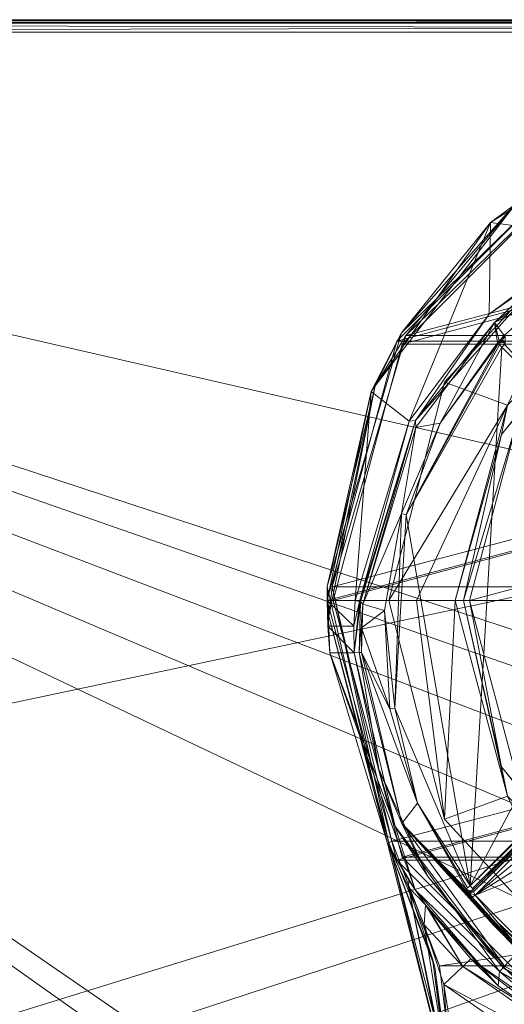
# Model space of a CAD drawing. Header units: millimetres. Extents: x -95 to 95, y -82 to 20.
# Tile 8 of 17: x -33 to -14, y -19 to 20. Entities that reach past the tile are written whole.
import ezdxf

# ---------------------------------------------------------------- set-up
doc = ezdxf.new("R2010")
doc.units = ezdxf.units.MM
doc.header["$LTSCALE"] = 2540
for name, color, linetype, lineweight in [('1', 7, 'Continuous', 18), ('10', 7, 'Continuous', 18), ('105', 7, 'Continuous', 18), ('106', 7, 'Continuous', 18), ('107', 7, 'Continuous', 18), ('115', 7, 'Continuous', 18), ('116', 7, 'Continuous', 18), ('117', 7, 'Continuous', 18), ('141', 7, 'Continuous', 18), ('15', 7, 'Continuous', 18), ('151', 7, 'Continuous', 18), ('156', 7, 'Continuous', 18), ('164', 7, 'Continuous', 18), ('197', 7, 'Continuous', 18), ('2', 7, 'Continuous', 18), ('201', 7, 'Continuous', 18), ('202', 7, 'Continuous', 18), ('203', 7, 'Continuous', 18), ('204', 7, 'Continuous', 18), ('205', 7, 'Continuous', 18), ('206', 7, 'Continuous', 18), ('219', 7, 'Continuous', 18), ('220', 7, 'Continuous', 18), ('221', 7, 'Continuous', 18), ('226', 7, 'Continuous', 18), ('269', 7, 'Continuous', 18), ('270', 7, 'Continuous', 18), ('271', 7, 'Continuous', 18), ('272', 7, 'Continuous', 18), ('273', 7, 'Continuous', 18), ('274', 7, 'Continuous', 18), ('275', 7, 'Continuous', 18), ('276', 7, 'Continuous', 18), ('279', 7, 'Continuous', 18), ('280', 7, 'Continuous', 18), ('32', 7, 'Continuous', 18), ('69', 7, 'Continuous', 18), ('70', 7, 'Continuous', 18), ('71', 7, 'Continuous', 18), ('72', 7, 'Continuous', 18), ('74', 7, 'Continuous', 18), ('77', 7, 'Continuous', 18), ('87', 7, 'Continuous', 18), ('89', 7, 'Continuous', 18), ('91', 7, 'Continuous', 18), ('92', 7, 'Continuous', 18), ('95', 7, 'Continuous', 18)]:
    doc.layers.add(name, color=color, linetype=linetype, lineweight=lineweight)

msp = doc.modelspace()

# ---------------------------------------------------------------- linework, layer by layer
at = {"layer": '1', "color": 7, "linetype": 'Continuous'}
for points in [[(-94.5, 20), (94.5, 20), (-94.5, -20), (-94.5, 20)], [(-94.5, -20), (94.5, 20), (-34.625, -20), (-94.5, -20)], [(-34.625, -20), (94.5, 20), (-29.623, -20.689), (-34.625, -20)], [(-29.623, -20.689), (94.5, 20), (-25.002, -22.699), (-29.623, -20.689)], [(-25.002, -22.699), (94.5, 20), (-21.096, -25.882), (-25.002, -22.699)], [(-21.096, -25.882), (94.5, 20), (-18.193, -30), (-21.096, -25.882)], [(-18.193, -30), (94.5, 20), (25.005, -22.697), (-18.193, -30)]]:
    msp.add_3dface(points, dxfattribs=at)
at = {"layer": '10', "color": 7, "linetype": 'Continuous'}
for points in [[(94.5, 20.5, 0.5), (-94.5, 20.5, 0.5), (94.5, 20.5, 24), (94.5, 20.5, 0.5)], [(94.5, 20.5, 24), (-94.5, 20.5, 0.5), (93.495, 20.5, 27.75), (94.5, 20.5, 24)], [(93.495, 20.5, 27.75), (-94.5, 20.5, 0.5), (90.75, 20.5, 30.495), (93.495, 20.5, 27.75)], [(90.75, 20.5, 30.495), (-94.5, 20.5, 0.5), (87, 20.5, 31.5), (90.75, 20.5, 30.495)], [(87, 20.5, 31.5), (-94.5, 20.5, 0.5), (-87, 20.5, 31.5), (87, 20.5, 31.5)]]:
    msp.add_3dface(points, dxfattribs=at)
at = {"layer": '105', "linetype": 'Continuous'}
for points in [[(-10.333, 15.282, 90), (-17.992, 7.831, 90), (-13.264, 13.205, 90.141), (-10.333, 15.282, 90)], [(-17.824, 7.721, 90.2), (-10.237, 15.106, 90.2), (-13.264, 13.205, 90.141), (-17.824, 7.721, 90.2)], [(-17.992, 7.831, 90), (-19.056, 5.683, 90.141), (-13.264, 13.205, 90.141), (-17.992, 7.831, 90)], [(-19.056, 5.683, 90.141), (-17.824, 7.721, 90.2), (-13.264, 13.205, 90.141), (-19.056, 5.683, 90.141)], [(-17.992, 7.831, 90), (-20.992, -2.424, 90), (-19.056, 5.683, 90.141), (-17.992, 7.831, 90)], [(-20.792, -2.443, 90.2), (-17.824, 7.721, 90.2), (-19.056, 5.683, 90.141), (-20.792, -2.443, 90.2)], [(-20.992, -2.424, 90), (-20.932, -3.623, 90.141), (-19.056, 5.683, 90.141), (-20.992, -2.424, 90)], [(-20.932, -3.623, 90.141), (-20.792, -2.443, 90.2), (-19.056, 5.683, 90.141), (-20.932, -3.623, 90.141)], [(-20.992, -2.424, 90), (-18.558, -12.828, 90), (-20.932, -3.623, 90.141), (-20.992, -2.424, 90)], [(-18.506, -12.801, 90.141), (-20.792, -2.443, 90.2), (-20.932, -3.623, 90.141), (-18.506, -12.801, 90.141)], [(-18.381, -12.735, 90.2), (-20.792, -2.443, 90.2), (-18.506, -12.801, 90.141), (-18.381, -12.735, 90.2)], [(-18.558, -12.828, 90), (-18.506, -12.801, 90.141), (-20.932, -3.623, 90.141), (-18.558, -12.828, 90)]]:
    msp.add_3dface(points, dxfattribs=at)
at = {"layer": '106', "linetype": 'Continuous'}
for points in [[(-16.455, -17.772, 90.2), (-18.381, -12.735, 90.2), (-18.506, -12.801, 90.141), (-16.455, -17.772, 90.2)], [(-18.558, -12.828, 90), (-15.941, -23.125, 90.141), (-18.506, -12.801, 90.141), (-18.558, -12.828, 90)], [(-18.558, -12.828, 90), (-16.649, -17.82, 90), (-15.941, -23.125, 90.141), (-18.558, -12.828, 90)], [(-15.8, -23.125, 90.2), (-16.455, -17.772, 90.2), (-18.506, -12.801, 90.141), (-15.8, -23.125, 90.2)], [(-15.941, -23.125, 90.141), (-15.8, -23.125, 90.2), (-18.506, -12.801, 90.141), (-15.941, -23.125, 90.141)], [(-16.649, -17.82, 90), (-16, -23.125, 90), (-15.941, -23.125, 90.141), (-16.649, -17.82, 90)]]:
    msp.add_3dface(points, dxfattribs=at)
at = {"layer": '107', "linetype": 'Continuous'}
for points in [[(-16.735, -17.486, 85.4), (-18.558, -12.828, 85.4), (-17.705, -14.586, 85.316), (-16.735, -17.486, 85.4)], [(-16, -23.125, 85.4), (-16.735, -17.486, 85.4), (-17.705, -14.586, 85.316), (-16, -23.125, 85.4)], [(-16, -23.125, 85.4), (-17.705, -14.586, 85.316), (-15.941, -23.125, 85.259), (-16, -23.125, 85.4)], [(-17.705, -14.586, 85.316), (-17.08, -16.112, 85.253), (-15.941, -23.125, 85.259), (-17.705, -14.586, 85.316)], [(-17.08, -16.112, 85.253), (-16.281, -18.53, 85.2), (-15.941, -23.125, 85.259), (-17.08, -16.112, 85.253)], [(-16.281, -18.53, 85.2), (-15.932, -20.707, 85.2), (-15.941, -23.125, 85.259), (-16.281, -18.53, 85.2)]]:
    msp.add_3dface(points, dxfattribs=at)
at = {"layer": '115', "linetype": 'Continuous'}
for points in [[(-15.195, -17.495, 83.7), (-8.265, -22.305, 83.7), (-15.513, -17.798, 84.761), (-15.195, -17.495, 83.7)], [(-16.281, -18.53, 85.2), (-15.513, -17.798, 84.761), (-8.437, -22.709, 84.761), (-16.281, -18.53, 85.2)], [(-15.513, -17.798, 84.761), (-8.265, -22.305, 83.7), (-8.437, -22.709, 84.761), (-15.513, -17.798, 84.761)], [(-8.859, -23.683, 85.2), (-16.281, -18.53, 85.2), (-8.437, -22.709, 84.761), (-8.859, -23.683, 85.2)]]:
    msp.add_3dface(points, dxfattribs=at)
at = {"layer": '116', "linetype": 'Continuous'}
for points in [[(-18.558, -12.828, 85.4), (-17.696, -14.307, 84.688), (-17.705, -14.586, 85.316), (-18.558, -12.828, 85.4)], [(-17.696, -14.307, 84.688), (-17.017, -15.305, 84.247), (-17.705, -14.586, 85.316), (-17.696, -14.307, 84.688)], [(-17.017, -15.305, 84.247), (-17.08, -16.112, 85.253), (-17.705, -14.586, 85.316), (-17.017, -15.305, 84.247)], [(-17.08, -16.112, 85.253), (-17.017, -15.305, 84.247), (-15.513, -17.798, 84.761), (-17.08, -16.112, 85.253)], [(-17.017, -15.305, 84.247), (-16.844, -15.541, 84.154), (-15.513, -17.798, 84.761), (-17.017, -15.305, 84.247)], [(-16.844, -15.541, 84.154), (-15.195, -17.495, 83.7), (-15.513, -17.798, 84.761), (-16.844, -15.541, 84.154)], [(-16.281, -18.53, 85.2), (-17.08, -16.112, 85.253), (-15.513, -17.798, 84.761), (-16.281, -18.53, 85.2)]]:
    msp.add_3dface(points, dxfattribs=at)
at = {"layer": '117', "linetype": 'Continuous'}
for points in [[(-17.802, 0.467, 87.7), (-13.933, 7.256, 87.7), (-15.219, -14.542, 87.7), (-17.802, 0.467, 87.7)], [(-13.933, 7.256, 87.7), (-7.182, 0.505, 87.7), (-15.219, -14.542, 87.7), (-13.933, 7.256, 87.7)], [(-18.263, -7.345, 87.7), (-17.802, 0.467, 87.7), (-15.219, -14.542, 87.7), (-18.263, -7.345, 87.7)], [(-7.182, 0.505, 87.7), (-7.182, -6.505, 87.7), (-15.219, -14.542, 87.7), (-7.182, 0.505, 87.7)]]:
    msp.add_3dface(points, dxfattribs=at)
at = {"layer": '141', "linetype": 'Continuous'}
for points in [[(-20.975, -4.027, 61.318), (-21, -2.995, 61.668), (-19.915, -4.03, 61.318), (-20.975, -4.027, 61.318)], [(-21, -2.995, 61.668), (-19.861, -2.995, 61.668), (-19.915, -4.03, 61.318), (-21, -2.995, 61.668)], [(-19.909, -5.108, 61.2), (-20.894, -5.108, 61.2), (-20.975, -4.027, 61.318), (-19.909, -5.108, 61.2)], [(-19.909, -5.108, 61.2), (-20.975, -4.027, 61.318), (-19.915, -4.03, 61.318), (-19.909, -5.108, 61.2)]]:
    msp.add_3dface(points, dxfattribs=at)
at = {"layer": '15', "color": 7, "linetype": 'Continuous'}
for points in [[(87, 20.5, 31.5), (-87, 20.5, 31.5), (-87, 20.354, 31.854), (87, 20.5, 31.5)], [(87, 20.354, 31.854), (87, 20.5, 31.5), (-87, 20.354, 31.854), (87, 20.354, 31.854)], [(-87, 20, 32), (87, 20, 32), (87, 20.354, 31.854), (-87, 20, 32)], [(-87, 20, 32), (87, 20.354, 31.854), (-87, 20.354, 31.854), (-87, 20, 32)]]:
    msp.add_3dface(points, dxfattribs=at)
at = {"layer": '151', "linetype": 'Continuous'}
msp.add_3dface([(-7.182, 0.505, 87.7), (-13.933, 7.256, 87.7), (-13.833, 7.356, 87.641), (-7.182, 0.505, 87.7)], dxfattribs=at)
at = {"layer": '156', "linetype": 'Continuous'}
for points in [[(-15.219, -14.542, 87.7), (-7.182, -6.505, 87.7), (-7.082, -6.605, 87.641), (-15.219, -14.542, 87.7)], [(-15.219, -14.542, 87.7), (-7.082, -6.605, 87.641), (-15.119, -14.642, 87.641), (-15.219, -14.542, 87.7)], [(-7.082, -6.605, 87.641), (-7.04, -6.646, 87.5), (-15.119, -14.642, 87.641), (-7.082, -6.605, 87.641)], [(-7.04, -6.646, 87.5), (-15.077, -14.683, 87.5), (-15.119, -14.642, 87.641), (-7.04, -6.646, 87.5)]]:
    msp.add_3dface(points, dxfattribs=at)
at = {"layer": '164', "linetype": 'Continuous'}
for points in [[(-15.11, -14.716, 86.2), (-7.006, -6.612, 86.2), (-7.014, -6.642, 86.121), (-15.11, -14.716, 86.2)], [(-7.039, -6.726, 86.06), (-15.11, -14.716, 86.2), (-7.014, -6.642, 86.121), (-7.039, -6.726, 86.06)], [(-15.11, -14.716, 86.2), (-7.039, -6.726, 86.06), (-15.088, -14.776, 86.059), (-15.11, -14.716, 86.2)], [(-7.039, -6.726, 86.06), (-7.081, -6.856, 86.017), (-15.088, -14.776, 86.059), (-7.039, -6.726, 86.06)], [(-7.081, -6.856, 86.017), (-7.137, -7.026, 86), (-15.088, -14.776, 86.059), (-7.081, -6.856, 86.017)], [(-7.137, -7.026, 86), (-15.019, -14.908, 86), (-15.088, -14.776, 86.059), (-7.137, -7.026, 86)]]:
    msp.add_3dface(points, dxfattribs=at)
at = {"layer": '197', "linetype": 'Continuous'}
for points in [[(-14.23, 8.254, 67.332), (-10.075, 11.349, 68.8), (-12.178, 9.234, 85.807), (-14.23, 8.254, 67.332)], [(-13.843, 7.727, 85.807), (-14.23, 8.254, 67.332), (-12.178, 9.234, 85.807), (-13.843, 7.727, 85.807)], [(-17.416, 3.999, 65.315), (-14.23, 8.254, 67.332), (-16.433, 4.182, 87.507), (-17.416, 3.999, 65.315)], [(-16.433, 4.182, 87.507), (-14.23, 8.254, 67.332), (-14.111, 7.424, 86.207), (-16.433, 4.182, 87.507)], [(-14.111, 7.424, 86.207), (-14.23, 8.254, 67.332), (-14.047, 7.506, 85.94), (-14.111, 7.424, 86.207)], [(-14.047, 7.506, 85.94), (-14.23, 8.254, 67.332), (-13.843, 7.727, 85.807), (-14.047, 7.506, 85.94)], [(-14.079, 7.392, 87.507), (-16.433, 4.182, 87.507), (-14.111, 7.424, 86.207), (-14.079, 7.392, 87.507)], [(-19.561, -3.143, 61.93), (-17.416, 3.999, 65.315), (-17.995, 0.52, 87.507), (-19.561, -3.143, 61.93)], [(-17.995, 0.52, 87.507), (-17.416, 3.999, 65.315), (-16.433, 4.182, 87.507), (-17.995, 0.52, 87.507)], [(-18.683, -3.401, 87.507), (-19.561, -3.143, 61.93), (-17.995, 0.52, 87.507), (-18.683, -3.401, 87.507)], [(-19.615, -4.1, 61.6), (-19.561, -3.143, 61.93), (-18.683, -3.401, 87.507), (-19.615, -4.1, 61.6)], [(-18.461, -7.375, 87.507), (-19.615, -4.1, 61.6), (-18.683, -3.401, 87.507), (-18.461, -7.375, 87.507)], [(-19.609, -5.097, 61.49), (-19.615, -4.1, 61.6), (-18.461, -7.375, 87.507), (-19.609, -5.097, 61.49)], [(-17.973, -12.013, 61.49), (-19.609, -5.097, 61.49), (-17.34, -11.195, 87.507), (-17.973, -12.013, 61.49)], [(-17.34, -11.195, 87.507), (-19.609, -5.097, 61.49), (-18.461, -7.375, 87.507), (-17.34, -11.195, 87.507)], [(-15.38, -14.659, 87.507), (-17.973, -12.013, 61.49), (-17.34, -11.195, 87.507), (-15.38, -14.659, 87.507)], [(-13.244, -17.163, 85.807), (-13.824, -17.783, 61.49), (-17.973, -12.013, 61.49), (-13.244, -17.163, 85.807)], [(-13.244, -17.163, 85.807), (-17.973, -12.013, 61.49), (-14.255, -16.136, 85.807), (-13.244, -17.163, 85.807)], [(-14.255, -16.136, 85.807), (-17.973, -12.013, 61.49), (-15.178, -15.029, 85.807), (-14.255, -16.136, 85.807)], [(-15.178, -15.029, 85.807), (-17.973, -12.013, 61.49), (-15.349, -14.795, 85.925), (-15.178, -15.029, 85.807)], [(-15.349, -14.795, 85.925), (-17.973, -12.013, 61.49), (-15.413, -14.692, 86.207), (-15.349, -14.795, 85.925)], [(-15.413, -14.692, 86.207), (-17.973, -12.013, 61.49), (-15.38, -14.659, 87.507), (-15.413, -14.692, 86.207)]]:
    msp.add_3dface(points, dxfattribs=at)
at = {"layer": '2', "color": 7, "linetype": 'Continuous'}
for points in [[(-29.628, -20.687, 32), (-25.005, -22.697, 32), (-87, 20, 32), (-29.628, -20.687, 32)], [(-87, 20, 32), (-25.005, -22.697, 32), (18.193, -30, 32), (-87, 20, 32)], [(-34.625, -20, 32), (-29.628, -20.687, 32), (-87, 20, 32), (-34.625, -20, 32)], [(87, 20, 32), (-87, 20, 32), (87, -20, 32), (87, 20, 32)], [(87, -20, 32), (-87, 20, 32), (34.625, -20, 32), (87, -20, 32)], [(34.625, -20, 32), (-87, 20, 32), (29.623, -20.689, 32), (34.625, -20, 32)], [(29.623, -20.689, 32), (-87, 20, 32), (25.002, -22.699, 32), (29.623, -20.689, 32)], [(25.002, -22.699, 32), (-87, 20, 32), (21.096, -25.882, 32), (25.002, -22.699, 32)], [(21.096, -25.882, 32), (-87, 20, 32), (18.193, -30, 32), (21.096, -25.882, 32)]]:
    msp.add_3dface(points, dxfattribs=at)
at = {"layer": '201', "linetype": 'Continuous'}
for points in [[(-14.047, 7.506, 85.94), (-13.843, 7.727, 85.807), (-13.927, 7.548, 86.02), (-14.047, 7.506, 85.94)], [(-13.927, 7.548, 86.02), (-13.843, 7.727, 85.807), (-13.799, 7.685, 85.944), (-13.927, 7.548, 86.02)], [(-13.796, 7.475, 86.066), (-13.927, 7.548, 86.02), (-13.799, 7.685, 85.944), (-13.796, 7.475, 86.066)], [(-14.111, 7.424, 86.207), (-14.047, 7.506, 85.94), (-13.969, 7.488, 86.205), (-14.111, 7.424, 86.207)], [(-13.969, 7.488, 86.205), (-14.047, 7.506, 85.94), (-13.927, 7.548, 86.02), (-13.969, 7.488, 86.205)], [(-13.823, 7.429, 86.2), (-13.969, 7.488, 86.205), (-13.927, 7.548, 86.02), (-13.823, 7.429, 86.2)], [(-13.796, 7.475, 86.066), (-13.823, 7.429, 86.2), (-13.927, 7.548, 86.02), (-13.796, 7.475, 86.066)]]:
    msp.add_3dface(points, dxfattribs=at)
at = {"layer": '202', "linetype": 'Continuous'}
for points in [[(-14.111, 7.424, 86.207), (-13.969, 7.488, 86.205), (-13.936, 7.456, 87.505), (-14.111, 7.424, 86.207)], [(-14.079, 7.392, 87.507), (-14.111, 7.424, 86.207), (-13.936, 7.456, 87.505), (-14.079, 7.392, 87.507)], [(-13.969, 7.488, 86.205), (-13.823, 7.429, 86.2), (-13.936, 7.456, 87.505), (-13.969, 7.488, 86.205)], [(-13.823, 7.429, 86.2), (-13.791, 7.397, 87.5), (-13.936, 7.456, 87.505), (-13.823, 7.429, 86.2)]]:
    msp.add_3dface(points, dxfattribs=at)
at = {"layer": '203', "linetype": 'Continuous'}
for points in [[(-17.802, 0.467, 87.7), (-16.433, 4.182, 87.507), (-14.079, 7.392, 87.507), (-17.802, 0.467, 87.7)], [(-17.802, 0.467, 87.7), (-14.079, 7.392, 87.507), (-14.033, 7.349, 87.646), (-17.802, 0.467, 87.7)], [(-13.933, 7.256, 87.7), (-17.802, 0.467, 87.7), (-14.033, 7.349, 87.646), (-13.933, 7.256, 87.7)], [(-17.802, 0.467, 87.7), (-17.995, 0.52, 87.507), (-16.433, 4.182, 87.507), (-17.802, 0.467, 87.7)], [(-18.263, -7.345, 87.7), (-18.683, -3.401, 87.507), (-17.995, 0.52, 87.507), (-18.263, -7.345, 87.7)], [(-17.802, 0.467, 87.7), (-18.263, -7.345, 87.7), (-17.995, 0.52, 87.507), (-17.802, 0.467, 87.7)], [(-18.263, -7.345, 87.7), (-18.461, -7.375, 87.507), (-18.683, -3.401, 87.507), (-18.263, -7.345, 87.7)], [(-18.263, -7.345, 87.7), (-17.34, -11.195, 87.507), (-18.461, -7.375, 87.507), (-18.263, -7.345, 87.7)], [(-18.263, -7.345, 87.7), (-15.219, -14.542, 87.7), (-17.34, -11.195, 87.507), (-18.263, -7.345, 87.7)], [(-17.34, -11.195, 87.507), (-15.219, -14.542, 87.7), (-15.329, -14.622, 87.646), (-17.34, -11.195, 87.507)], [(-15.38, -14.659, 87.507), (-17.34, -11.195, 87.507), (-15.329, -14.622, 87.646), (-15.38, -14.659, 87.507)]]:
    msp.add_3dface(points, dxfattribs=at)
at = {"layer": '204', "linetype": 'Continuous'}
for points in [[(-15.413, -14.692, 86.207), (-15.38, -14.659, 87.507), (-15.234, -14.741, 87.505), (-15.413, -14.692, 86.207)], [(-15.267, -14.773, 86.205), (-15.413, -14.692, 86.207), (-15.234, -14.741, 87.505), (-15.267, -14.773, 86.205)], [(-15.077, -14.683, 87.5), (-15.11, -14.716, 86.2), (-15.267, -14.773, 86.205), (-15.077, -14.683, 87.5)], [(-15.077, -14.683, 87.5), (-15.267, -14.773, 86.205), (-15.234, -14.741, 87.505), (-15.077, -14.683, 87.5)]]:
    msp.add_3dface(points, dxfattribs=at)
at = {"layer": '205', "linetype": 'Continuous'}
for points in [[(-15.349, -14.795, 85.925), (-15.413, -14.692, 86.207), (-15.239, -14.839, 86.022), (-15.349, -14.795, 85.925)], [(-15.413, -14.692, 86.207), (-15.267, -14.773, 86.205), (-15.239, -14.839, 86.022), (-15.413, -14.692, 86.207)], [(-15.11, -14.716, 86.2), (-15.088, -14.776, 86.059), (-15.267, -14.773, 86.205), (-15.11, -14.716, 86.2)], [(-15.178, -15.029, 85.807), (-15.349, -14.795, 85.925), (-15.14, -15, 85.93), (-15.178, -15.029, 85.807)], [(-15.14, -15, 85.93), (-15.349, -14.795, 85.925), (-15.239, -14.839, 86.022), (-15.14, -15, 85.93)], [(-15.267, -14.773, 86.205), (-15.088, -14.776, 86.059), (-15.239, -14.839, 86.022), (-15.267, -14.773, 86.205)], [(-15.088, -14.776, 86.059), (-15.019, -14.908, 86), (-15.239, -14.839, 86.022), (-15.088, -14.776, 86.059)], [(-15.239, -14.839, 86.022), (-15.019, -14.908, 86), (-15.14, -15, 85.93), (-15.239, -14.839, 86.022)]]:
    msp.add_3dface(points, dxfattribs=at)
at = {"layer": '206', "linetype": 'Continuous'}
for points in [[(-14.255, -16.136, 85.807), (-15.178, -15.029, 85.807), (-15.14, -15, 85.93), (-14.255, -16.136, 85.807)], [(-15.14, -15, 85.93), (-15.019, -14.908, 86), (-13.203, -17.118, 85.944), (-15.14, -15, 85.93)], [(-13.244, -17.163, 85.807), (-14.255, -16.136, 85.807), (-15.14, -15, 85.93), (-13.244, -17.163, 85.807)], [(-13.244, -17.163, 85.807), (-15.14, -15, 85.93), (-13.203, -17.118, 85.944), (-13.244, -17.163, 85.807)], [(-15.019, -14.908, 86), (-14.107, -16.002, 86), (-13.203, -17.118, 85.944), (-15.019, -14.908, 86)], [(-14.107, -16.002, 86), (-13.108, -17.017, 86), (-13.203, -17.118, 85.944), (-14.107, -16.002, 86)]]:
    msp.add_3dface(points, dxfattribs=at)
at = {"layer": '219', "linetype": 'Continuous'}
for points in [[(-18.906, -9.813, 61.284), (-19.909, -5.108, 61.2), (-19.701, -5.101, 61.284), (-18.906, -9.813, 61.284)], [(-18.245, -12.139, 61.2), (-19.909, -5.108, 61.2), (-18.906, -9.813, 61.284), (-18.245, -12.139, 61.2)], [(-19.609, -5.097, 61.49), (-17.973, -12.013, 61.49), (-19.701, -5.101, 61.284), (-19.609, -5.097, 61.49)], [(-17.973, -12.013, 61.49), (-18.906, -9.813, 61.284), (-19.701, -5.101, 61.284), (-17.973, -12.013, 61.49)], [(-16.923, -14.16, 61.284), (-18.245, -12.139, 61.2), (-18.906, -9.813, 61.284), (-16.923, -14.16, 61.284)], [(-17.973, -12.013, 61.49), (-16.923, -14.16, 61.284), (-18.906, -9.813, 61.284), (-17.973, -12.013, 61.49)], [(-14.029, -18.002, 61.2), (-18.245, -12.139, 61.2), (-13.887, -17.85, 61.284), (-14.029, -18.002, 61.2)], [(-13.887, -17.85, 61.284), (-18.245, -12.139, 61.2), (-16.923, -14.16, 61.284), (-13.887, -17.85, 61.284)], [(-17.973, -12.013, 61.49), (-13.824, -17.783, 61.49), (-16.923, -14.16, 61.284), (-17.973, -12.013, 61.49)], [(-13.824, -17.783, 61.49), (-13.887, -17.85, 61.284), (-16.923, -14.16, 61.284), (-13.824, -17.783, 61.49)]]:
    msp.add_3dface(points, dxfattribs=at)
at = {"layer": '220', "linetype": 'Continuous'}
for points in [[(-19.915, -4.03, 61.318), (-19.861, -2.995, 61.668), (-19.695, -3.028, 61.708), (-19.915, -4.03, 61.318)], [(-19.909, -5.108, 61.2), (-19.915, -4.03, 61.318), (-19.695, -3.028, 61.708), (-19.909, -5.108, 61.2)], [(-19.649, -3.047, 61.741), (-19.909, -5.108, 61.2), (-19.695, -3.028, 61.708), (-19.649, -3.047, 61.741)], [(-19.701, -5.101, 61.284), (-19.909, -5.108, 61.2), (-19.649, -3.047, 61.741), (-19.701, -5.101, 61.284)], [(-19.561, -3.143, 61.93), (-19.701, -5.101, 61.284), (-19.649, -3.047, 61.741), (-19.561, -3.143, 61.93)], [(-19.561, -3.143, 61.93), (-19.609, -5.097, 61.49), (-19.701, -5.101, 61.284), (-19.561, -3.143, 61.93)], [(-19.561, -3.143, 61.93), (-19.615, -4.1, 61.6), (-19.609, -5.097, 61.49), (-19.561, -3.143, 61.93)]]:
    msp.add_3dface(points, dxfattribs=at)
at = {"layer": '221', "linetype": 'Continuous'}
for points in [[(-14.444, 8.591, 67.071), (-10.221, 11.739, 68.539), (-12.189, 10.18, 67.938), (-14.444, 8.591, 67.071)], [(-10.075, 11.349, 68.8), (-14.23, 8.254, 67.332), (-12.189, 10.18, 67.938), (-10.075, 11.349, 68.8)], [(-17.423, 4.283, 65.153), (-14.444, 8.591, 67.071), (-12.189, 10.18, 67.938), (-17.423, 4.283, 65.153)], [(-14.23, 8.254, 67.332), (-17.423, 4.283, 65.153), (-12.189, 10.18, 67.938), (-14.23, 8.254, 67.332)], [(-17.683, 4.264, 65.054), (-14.444, 8.591, 67.071), (-17.423, 4.283, 65.153), (-17.683, 4.264, 65.054)], [(-14.23, 8.254, 67.332), (-17.416, 3.999, 65.315), (-17.423, 4.283, 65.153), (-14.23, 8.254, 67.332)], [(-19.861, -2.995, 61.668), (-17.683, 4.264, 65.054), (-19.695, -3.028, 61.708), (-19.861, -2.995, 61.668)], [(-19.695, -3.028, 61.708), (-17.683, 4.264, 65.054), (-17.423, 4.283, 65.153), (-19.695, -3.028, 61.708)], [(-19.649, -3.047, 61.741), (-19.695, -3.028, 61.708), (-17.423, 4.283, 65.153), (-19.649, -3.047, 61.741)], [(-19.561, -3.143, 61.93), (-19.649, -3.047, 61.741), (-17.423, 4.283, 65.153), (-19.561, -3.143, 61.93)], [(-17.416, 3.999, 65.315), (-19.561, -3.143, 61.93), (-17.423, 4.283, 65.153), (-17.416, 3.999, 65.315)]]:
    msp.add_3dface(points, dxfattribs=at)
at = {"layer": '226', "linetype": 'Continuous'}
for points in [[(-14.029, -18.002, 61.2), (-13.887, -17.85, 61.284), (-7.465, -21.911, 61.284), (-14.029, -18.002, 61.2)], [(-13.824, -17.783, 61.49), (-5.02, -22.608, 61.49), (-13.887, -17.85, 61.284), (-13.824, -17.783, 61.49)], [(-13.887, -17.85, 61.284), (-5.02, -22.608, 61.49), (-7.465, -21.911, 61.284), (-13.887, -17.85, 61.284)], [(-5.1, -22.896, 61.2), (-14.029, -18.002, 61.2), (-7.465, -21.911, 61.284), (-5.1, -22.896, 61.2)]]:
    msp.add_3dface(points, dxfattribs=at)
at = {"layer": '269', "color": 7, "linetype": 'Continuous'}
for points in [[(-10.375, 14.97, 59.5), (-17.97, 7.375, 59.5), (10.375, 14.97, 59.5), (-10.375, 14.97, 59.5)], [(10.375, 14.97, 59.5), (-17.97, 7.375, 59.5), (17.97, 7.375, 59.5), (10.375, 14.97, 59.5)], [(-17.97, 7.375, 59.5), (-20.75, -3, 59.5), (17.97, 7.375, 59.5), (-17.97, 7.375, 59.5)], [(17.97, 7.375, 59.5), (-20.75, -3, 59.5), (20.75, -3, 59.5), (17.97, 7.375, 59.5)], [(20.75, -3, 59.5), (-20.75, -3, 59.5), (-17.97, -13.375, 59.5), (20.75, -3, 59.5)], [(17.97, -13.375, 59.5), (20.75, -3, 59.5), (-17.97, -13.375, 59.5), (17.97, -13.375, 59.5)], [(-10.375, -20.97, 59.5), (17.97, -13.375, 59.5), (-17.97, -13.375, 59.5), (-10.375, -20.97, 59.5)]]:
    msp.add_3dface(points, dxfattribs=at)
at = {"layer": '270', "color": 7, "linetype": 'Continuous'}
for points in [[(-17.97, -13.375, 59.5), (-20.75, -3, 59.5), (-17.97, -13.375, 58.5), (-17.97, -13.375, 59.5)], [(-17.97, -13.375, 58.5), (-20.75, -3, 59.5), (-20.75, -3, 58.5), (-17.97, -13.375, 58.5)], [(-10.375, -20.97, 59.5), (-17.97, -13.375, 59.5), (-10.375, -20.97, 58.5), (-10.375, -20.97, 59.5)], [(-10.375, -20.97, 58.5), (-17.97, -13.375, 59.5), (-17.97, -13.375, 58.5), (-10.375, -20.97, 58.5)]]:
    msp.add_3dface(points, dxfattribs=at)
at = {"layer": '271', "color": 7, "linetype": 'Continuous'}
for points in [[(-17.97, 7.375, 59.5), (-10.375, 14.97, 59.5), (-17.97, 7.375, 58.5), (-17.97, 7.375, 59.5)], [(-17.97, 7.375, 58.5), (-10.375, 14.97, 59.5), (-10.375, 14.97, 58.5), (-17.97, 7.375, 58.5)], [(-20.75, -3, 59.5), (-17.97, 7.375, 59.5), (-20.75, -3, 58.5), (-20.75, -3, 59.5)], [(-20.75, -3, 58.5), (-17.97, 7.375, 59.5), (-17.97, 7.375, 58.5), (-20.75, -3, 58.5)]]:
    msp.add_3dface(points, dxfattribs=at)
at = {"layer": '272', "linetype": 'Continuous'}
for points in [[(-15.25, -3, 62.4), (-13.207, 4.625, 62.4), (-15.25, -3, 67.577), (-15.25, -3, 62.4)], [(-15.25, -3, 67.577), (-13.207, 4.625, 62.4), (-13.207, 4.625, 67.577), (-15.25, -3, 67.577)]]:
    msp.add_3dface(points, dxfattribs=at)
at = {"layer": '273', "linetype": 'Continuous'}
for points in [[(15.25, -3, 62.4), (13.207, 4.625, 62.4), (-15.25, -3, 62.4), (15.25, -3, 62.4)], [(13.207, 4.625, 62.4), (-13.207, 4.625, 62.4), (-15.25, -3, 62.4), (13.207, 4.625, 62.4)], [(15.25, -3, 62.4), (-15.25, -3, 62.4), (-13.207, -10.625, 62.4), (15.25, -3, 62.4)]]:
    msp.add_3dface(points, dxfattribs=at)
at = {"layer": '274', "linetype": 'Continuous'}
for points in [[(-15.25, -3, 62.4), (-15.25, -3, 67.577), (-13.207, -10.625, 67.577), (-15.25, -3, 62.4)], [(-13.207, -10.625, 62.4), (-15.25, -3, 62.4), (-13.207, -10.625, 67.577), (-13.207, -10.625, 62.4)]]:
    msp.add_3dface(points, dxfattribs=at)
at = {"layer": '275', "linetype": 'Continuous'}
for points in [[(-16.255, 5.833, 59.5), (-13.704, 4.912, 67.7), (-10.065, 12.522, 59.5), (-16.255, 5.833, 59.5)], [(-18.5, -3, 59.5), (-13.704, 4.912, 67.7), (-16.255, 5.833, 59.5), (-18.5, -3, 59.5)], [(-17.383, -3, 63.673), (-13.704, 4.912, 67.7), (-18.5, -3, 59.5), (-17.383, -3, 63.673)], [(-15.823, -3, 67.7), (-13.704, 4.912, 67.7), (-17.383, -3, 63.673), (-15.823, -3, 67.7)]]:
    msp.add_3dface(points, dxfattribs=at)
at = {"layer": '276', "linetype": 'Continuous'}
for points in [[(-17.383, -3, 63.673), (-18.5, -3, 59.5), (-16.255, -11.833, 59.5), (-17.383, -3, 63.673)], [(-15.823, -3, 67.7), (-17.383, -3, 63.673), (-16.255, -11.833, 59.5), (-15.823, -3, 67.7)], [(-13.704, -10.912, 67.7), (-15.823, -3, 67.7), (-16.255, -11.833, 59.5), (-13.704, -10.912, 67.7)], [(-10.065, -18.522, 59.5), (-13.704, -10.912, 67.7), (-16.255, -11.833, 59.5), (-10.065, -18.522, 59.5)]]:
    msp.add_3dface(points, dxfattribs=at)
at = {"layer": '279', "linetype": 'Continuous'}
for points in [[(-13.953, 3.72, 67.87), (-13.207, 4.625, 67.577), (-9.656, 9.108, 67.87), (-13.953, 3.72, 67.87)], [(-13.704, 4.912, 67.7), (-13.953, 3.72, 67.87), (-9.656, 9.108, 67.87), (-13.704, 4.912, 67.7)], [(-13.704, 4.912, 67.7), (-15.823, -3, 67.7), (-13.953, 3.72, 67.87), (-13.704, 4.912, 67.7)], [(-15.25, -3, 67.577), (-13.207, 4.625, 67.577), (-15.487, -3, 67.87), (-15.25, -3, 67.577)], [(-15.487, -3, 67.87), (-13.207, 4.625, 67.577), (-13.953, 3.72, 67.87), (-15.487, -3, 67.87)], [(-15.823, -3, 67.7), (-15.487, -3, 67.87), (-13.953, 3.72, 67.87), (-15.823, -3, 67.7)]]:
    msp.add_3dface(points, dxfattribs=at)
at = {"layer": '280', "linetype": 'Continuous'}
for points in [[(-15.823, -3, 67.7), (-13.704, -10.912, 67.7), (-15.487, -3, 67.87), (-15.823, -3, 67.7)], [(-15.25, -3, 67.577), (-15.487, -3, 67.87), (-13.953, -9.72, 67.87), (-15.25, -3, 67.577)], [(-15.487, -3, 67.87), (-13.704, -10.912, 67.7), (-13.953, -9.72, 67.87), (-15.487, -3, 67.87)], [(-13.207, -10.625, 67.577), (-15.25, -3, 67.577), (-13.953, -9.72, 67.87), (-13.207, -10.625, 67.577)], [(-9.656, -15.108, 67.87), (-13.207, -10.625, 67.577), (-13.953, -9.72, 67.87), (-9.656, -15.108, 67.87)], [(-13.704, -10.912, 67.7), (-9.656, -15.108, 67.87), (-13.953, -9.72, 67.87), (-13.704, -10.912, 67.7)]]:
    msp.add_3dface(points, dxfattribs=at)
at = {"layer": '32', "color": 7, "linetype": 'Continuous'}
for points in [[(-94.5, 20.5, 0.5), (94.5, 20.5, 0.5), (94.5, 20.399, 0.199), (-94.5, 20.5, 0.5)], [(-94.5, 20.5, 0.5), (94.5, 20.399, 0.199), (-94.5, 20.399, 0.199), (-94.5, 20.5, 0.5)], [(94.5, 20.399, 0.199), (94.5, 20.354, 0.146), (-94.5, 20.399, 0.199), (94.5, 20.399, 0.199)], [(-94.5, 20.399, 0.199), (94.5, 20.354, 0.146), (-94.5, 20.354, 0.146), (-94.5, 20.399, 0.199)], [(94.5, 20), (-94.5, 20), (-94.5, 20.354, 0.146), (94.5, 20)], [(94.5, 20.354, 0.146), (94.5, 20), (-94.5, 20.354, 0.146), (94.5, 20.354, 0.146)]]:
    msp.add_3dface(points, dxfattribs=at)
at = {"layer": '69', "color": 7, "linetype": 'Continuous'}
for points in [[(-10.5, 15.187, 58.5), (-18.187, 7.5, 58.5), (10.5, 15.187, 58.5), (-10.5, 15.187, 58.5)], [(10.5, 15.187, 58.5), (-18.187, 7.5, 58.5), (18.187, 7.5, 58.5), (10.5, 15.187, 58.5)], [(-21, -3, 58.5), (21, -3, 58.5), (18.187, 7.5, 58.5), (-21, -3, 58.5)], [(-18.187, 7.5, 58.5), (-21, -3, 58.5), (18.187, 7.5, 58.5), (-18.187, 7.5, 58.5)], [(-18.187, -13.5, 58.5), (21, -3, 58.5), (-21, -3, 58.5), (-18.187, -13.5, 58.5)], [(18.187, -13.5, 58.5), (21, -3, 58.5), (-18.187, -13.5, 58.5), (18.187, -13.5, 58.5)], [(-10.5, -21.187, 58.5), (18.187, -13.5, 58.5), (-18.187, -13.5, 58.5), (-10.5, -21.187, 58.5)]]:
    msp.add_3dface(points, dxfattribs=at)
at = {"layer": '70', "color": 7, "linetype": 'Continuous'}
for points in [[(-18.187, -13.5, 58.5), (-21, -3, 58.5), (-18.187, -13.5, 31), (-18.187, -13.5, 58.5)], [(-18.187, -13.5, 31), (-21, -3, 58.5), (-21, -3, 31), (-18.187, -13.5, 31)], [(-10.5, -21.187, 58.5), (-18.187, -13.5, 58.5), (-10.5, -21.187, 31), (-10.5, -21.187, 58.5)], [(-10.5, -21.187, 31), (-18.187, -13.5, 58.5), (-18.187, -13.5, 31), (-10.5, -21.187, 31)]]:
    msp.add_3dface(points, dxfattribs=at)
at = {"layer": '71', "color": 7, "linetype": 'Continuous'}
for points in [[(-18.187, 7.5, 58.5), (-10.5, 15.187, 58.5), (-18.187, 7.5, 31), (-18.187, 7.5, 58.5)], [(-18.187, 7.5, 31), (-10.5, 15.187, 58.5), (-10.5, 15.187, 31), (-18.187, 7.5, 31)], [(-21, -3, 58.5), (-18.187, 7.5, 58.5), (-21, -3, 31), (-21, -3, 58.5)], [(-21, -3, 31), (-18.187, 7.5, 58.5), (-18.187, 7.5, 31), (-21, -3, 31)]]:
    msp.add_3dface(points, dxfattribs=at)
at = {"layer": '72', "linetype": 'Continuous'}
for points in [[(-20.894, -5.108, 61.2), (-19.909, -5.108, 61.2), (-18.245, -12.139, 61.2), (-20.894, -5.108, 61.2)], [(-17.443, -14.694, 61.2), (-20.894, -5.108, 61.2), (-18.245, -12.139, 61.2), (-17.443, -14.694, 61.2)], [(-14.029, -18.002, 61.2), (-17.443, -14.694, 61.2), (-18.245, -12.139, 61.2), (-14.029, -18.002, 61.2)], [(-14.085, -18.576, 61.2), (-17.443, -14.694, 61.2), (-14.029, -18.002, 61.2), (-14.085, -18.576, 61.2)], [(-9.886, -21.527, 61.2), (-14.085, -18.576, 61.2), (-14.029, -18.002, 61.2), (-9.886, -21.527, 61.2)], [(-5.1, -22.896, 61.2), (-9.886, -21.527, 61.2), (-14.029, -18.002, 61.2), (-5.1, -22.896, 61.2)]]:
    msp.add_3dface(points, dxfattribs=at)
at = {"layer": '74', "linetype": 'Continuous'}
for points in [[(-7.627, 16.566, 70.79), (-14.394, 12.291, 68.797), (-10.333, 15.282, 90), (-7.627, 16.566, 70.79)], [(-10.333, 15.282, 90), (-14.394, 12.291, 68.797), (-17.992, 7.831, 90), (-10.333, 15.282, 90)], [(-14.394, 12.291, 68.797), (-19.222, 5.455, 65.609), (-17.992, 7.831, 90), (-14.394, 12.291, 68.797)], [(-17.992, 7.831, 90), (-19.222, 5.455, 65.609), (-20.992, -2.424, 90), (-17.992, 7.831, 90)], [(-19.222, 5.455, 65.609), (-21, -2.995, 61.668), (-20.992, -2.424, 90), (-19.222, 5.455, 65.609)], [(-21, -2.995, 61.668), (-20.975, -4.027, 61.318), (-20.992, -2.424, 90), (-21, -2.995, 61.668)], [(-20.975, -4.027, 61.318), (-20.894, -5.108, 61.2), (-20.992, -2.424, 90), (-20.975, -4.027, 61.318)], [(-20.992, -2.424, 90), (-20.894, -5.108, 61.2), (-18.558, -12.828, 85.4), (-20.992, -2.424, 90)], [(-18.558, -12.828, 90), (-20.992, -2.424, 90), (-18.558, -12.828, 85.4), (-18.558, -12.828, 90)], [(-20.894, -5.108, 61.2), (-17.443, -14.694, 61.2), (-18.558, -12.828, 85.4), (-20.894, -5.108, 61.2)], [(-18.558, -12.828, 85.4), (-17.443, -14.694, 61.2), (-17.696, -14.307, 84.688), (-18.558, -12.828, 85.4)], [(-17.696, -14.307, 84.688), (-17.443, -14.694, 61.2), (-17.017, -15.305, 84.247), (-17.696, -14.307, 84.688)], [(-17.443, -14.694, 61.2), (-14.085, -18.576, 61.2), (-17.017, -15.305, 84.247), (-17.443, -14.694, 61.2)], [(-17.017, -15.305, 84.247), (-14.085, -18.576, 61.2), (-16.844, -15.541, 84.154), (-17.017, -15.305, 84.247)], [(-14.085, -18.576, 61.2), (-15.195, -17.495, 83.7), (-16.844, -15.541, 84.154), (-14.085, -18.576, 61.2)], [(-14.085, -18.576, 61.2), (-9.886, -21.527, 61.2), (-15.195, -17.495, 83.7), (-14.085, -18.576, 61.2)], [(-15.195, -17.495, 83.7), (-9.886, -21.527, 61.2), (-8.265, -22.305, 83.7), (-15.195, -17.495, 83.7)]]:
    msp.add_3dface(points, dxfattribs=at)
at = {"layer": '77', "linetype": 'Continuous'}
for points in [[(-14.394, 12.291, 68.797), (-7.627, 16.566, 70.79), (-10.221, 11.739, 68.539), (-14.394, 12.291, 68.797)], [(-19.222, 5.455, 65.609), (-14.394, 12.291, 68.797), (-17.683, 4.264, 65.054), (-19.222, 5.455, 65.609)], [(-17.683, 4.264, 65.054), (-14.394, 12.291, 68.797), (-14.444, 8.591, 67.071), (-17.683, 4.264, 65.054)], [(-14.444, 8.591, 67.071), (-14.394, 12.291, 68.797), (-10.221, 11.739, 68.539), (-14.444, 8.591, 67.071)], [(-21, -2.995, 61.668), (-19.222, 5.455, 65.609), (-19.861, -2.995, 61.668), (-21, -2.995, 61.668)], [(-19.861, -2.995, 61.668), (-19.222, 5.455, 65.609), (-17.683, 4.264, 65.054), (-19.861, -2.995, 61.668)]]:
    msp.add_3dface(points, dxfattribs=at)
at = {"layer": '87', "linetype": 'Continuous'}
for points in [[(-7.137, -7.026, 86), (-7.137, -8.438, 86), (-15.019, -14.908, 86), (-7.137, -7.026, 86)], [(-7.137, -8.438, 86), (-6.639, -9.64, 86), (-15.019, -14.908, 86), (-7.137, -8.438, 86)], [(-6.639, -9.64, 86), (-4.656, -10.767, 86), (-15.019, -14.908, 86), (-6.639, -9.64, 86)], [(-15.019, -14.908, 86), (-4.656, -10.767, 86), (-11.925, -18.036, 86), (-15.019, -14.908, 86)], [(-14.107, -16.002, 86), (-15.019, -14.908, 86), (-11.925, -18.036, 86), (-14.107, -16.002, 86)], [(-13.108, -17.017, 86), (-14.107, -16.002, 86), (-11.925, -18.036, 86), (-13.108, -17.017, 86)]]:
    msp.add_3dface(points, dxfattribs=at)
at = {"layer": '89', "linetype": 'Continuous'}
for points in [[(-7.04, -6.646, 87.5), (-7.006, -6.612, 86.2), (-15.11, -14.716, 86.2), (-7.04, -6.646, 87.5)], [(-15.077, -14.683, 87.5), (-7.04, -6.646, 87.5), (-15.11, -14.716, 86.2), (-15.077, -14.683, 87.5)]]:
    msp.add_3dface(points, dxfattribs=at)
at = {"layer": '91', "linetype": 'Continuous'}
for points in [[(-10.237, 15.106, 90.2), (-17.824, 7.721, 90.2), (10.237, 15.106, 90.2), (-10.237, 15.106, 90.2)], [(10.237, 15.106, 90.2), (-17.824, 7.721, 90.2), (17.824, 7.721, 90.2), (10.237, 15.106, 90.2)], [(-17.824, 7.721, 90.2), (-20.792, -2.443, 90.2), (17.824, 7.721, 90.2), (-17.824, 7.721, 90.2)], [(17.824, 7.721, 90.2), (-20.792, -2.443, 90.2), (20.792, -2.443, 90.2), (17.824, 7.721, 90.2)], [(-20.792, -2.443, 90.2), (-18.381, -12.735, 90.2), (20.792, -2.443, 90.2), (-20.792, -2.443, 90.2)], [(20.792, -2.443, 90.2), (-18.381, -12.735, 90.2), (18.381, -12.735, 90.2), (20.792, -2.443, 90.2)], [(-18.381, -12.735, 90.2), (-16.455, -17.772, 90.2), (18.381, -12.735, 90.2), (-18.381, -12.735, 90.2)], [(18.381, -12.735, 90.2), (-16.455, -17.772, 90.2), (16.455, -17.772, 90.2), (18.381, -12.735, 90.2)], [(-16.455, -17.772, 90.2), (-15.8, -23.125, 90.2), (16.455, -17.772, 90.2), (-16.455, -17.772, 90.2)], [(16.455, -17.772, 90.2), (-15.8, -23.125, 90.2), (15.8, -23.125, 90.2), (16.455, -17.772, 90.2)]]:
    msp.add_3dface(points, dxfattribs=at)
at = {"layer": '92', "linetype": 'Continuous'}
msp.add_3dface([(-15.932, -20.707, 85.2), (-16.281, -18.53, 85.2), (-8.859, -23.683, 85.2), (-15.932, -20.707, 85.2)], dxfattribs=at)
at = {"layer": '95', "linetype": 'Continuous'}
for points in [[(-18.558, -12.828, 90), (-18.558, -12.828, 85.4), (-16.735, -17.486, 85.4), (-18.558, -12.828, 90)], [(-16.649, -17.82, 90), (-18.558, -12.828, 90), (-16.735, -17.486, 85.4), (-16.649, -17.82, 90)], [(-16, -23.125, 85.4), (-16.649, -17.82, 90), (-16.735, -17.486, 85.4), (-16, -23.125, 85.4)], [(-16, -23.125, 85.4), (-16, -23.125, 90), (-16.649, -17.82, 90), (-16, -23.125, 85.4)]]:
    msp.add_3dface(points, dxfattribs=at)

doc.saveas('drawing.dxf')
